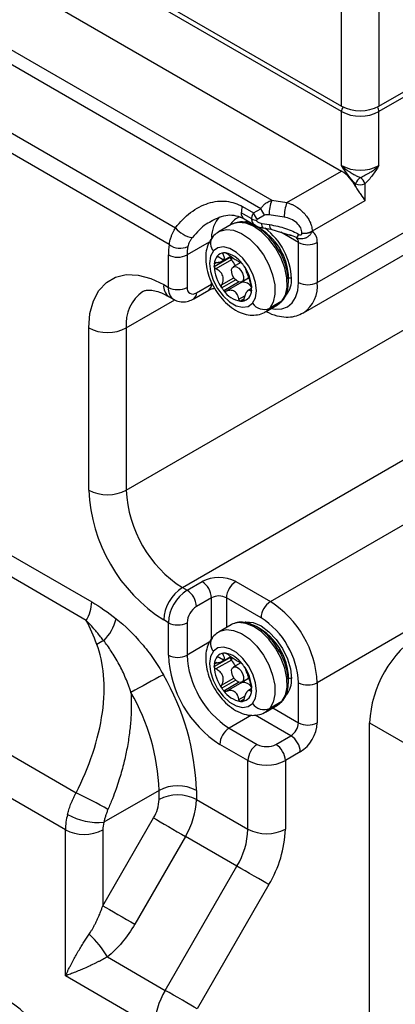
# Model space of a CAD drawing. Header units: millimetres. Extents: x 0 to 838, y 0 to 648.
# Tile 53 of 59: x 737 to 766, y 435 to 510. Entities that reach past the tile are written whole.
import ezdxf

# ---------------------------------------------------------------- set-up
doc = ezdxf.new("R2010")
doc.units = ezdxf.units.MM
doc.header["$LTSCALE"] = 3

msp = doc.modelspace()

# ---------------------------------------------------------------- linework, layer by layer
for p, q in [((697.341982, 540.307847), (761.6887, 503.161278)), ((761.6887, 502.753008), (697.341982, 539.899577)), ((697.341982, 535.408602), (761.6887, 498.262033)), ((693.525177, 532.368494), (756.422507, 496.058638)), ((755.598003, 495.419314), (693.124936, 531.484247)), ((696.299282, 524.500159), (749.15767, 493.985661)), ((748.672047, 492.713061), (696.2165, 522.995004)), ((791.033631, 518.06066), (764.517127, 502.753008)), ((764.517127, 503.161278), (789.972971, 517.856624)), ((761.6887, 503.161278), (761.6887, 512.085197)), ((764.517127, 512.085197), (764.517127, 503.161278)), ((759.850222, 489.852101), (788.144544, 506.186065)), ((758.814485, 487.562877), (785.257406, 502.82805)), ((761.6887, 498.670303), (761.6887, 502.753008)), ((764.517127, 498.670303), (764.517127, 502.753008)), ((757.565602, 495.88182), (761.6887, 498.262033)), ((762.74936, 497.096827), (762.74936, 497.302266)), ((763.456467, 497.302266), (763.456467, 496.016645)), ((756.422507, 496.058638), (757.565602, 495.88182)), ((763.456467, 496.016645), (759.469714, 493.715142)), ((754.912774, 494.653292), (754.114649, 495.11404)), ((754.209383, 495.576999), (755.040325, 495.097307)), ((755.040325, 495.097307), (755.598003, 495.419314)), ((754.321797, 494.656195), (755.191681, 494.154021)), ((755.880845, 494.929416), (755.323168, 494.607409)), ((755.657774, 494.310689), (756.259208, 494.217657)), ((757.358547, 494.782493), (756.215452, 494.959312)), ((753.362749, 494.230345), (752.44351, 493.69968)), ((755.742537, 493.966185), (755.73207, 493.969471)), ((755.742537, 493.966185), (756.34397, 493.873153)), ((756.34436, 493.873095), (757.875965, 493.4074)), ((758.436008, 492.873302), (757.104486, 493.641973)), ((758.696973, 493.58223), (758.696973, 493.595612)), ((759.469714, 493.715142), (759.469714, 493.70176)), ((751.700227, 492.903086), (750.021438, 491.933941)), ((751.937135, 493.269574), (751.947315, 493.282036)), ((758.27564, 493.236405), (757.773878, 493.451076)), ((758.436008, 489.852101), (758.436008, 492.873302)), ((759.850222, 492.873302), (759.850222, 489.852101)), ((752.765113, 492.080238), (752.732851, 492.061613)), ((748.607224, 489.484319), (748.607224, 491.933941)), ((750.021438, 491.933941), (750.021438, 489.484319)), ((752.072064, 491.068735), (753.274146, 491.762682)), ((752.270144, 491.367822), (752.081405, 491.258865)), ((752.164957, 491.352157), (752.110247, 491.320573)), ((753.364813, 491.558709), (752.204475, 490.88886)), ((752.775086, 491.544863), (752.302325, 491.836981)), ((752.669899, 491.459545), (753.317036, 491.833128)), ((754.071772, 491.348848), (753.514841, 491.027338)), ((751.859915, 489.729109), (751.859915, 489.900039)), ((752.632808, 489.664198), (753.562668, 490.200994)), ((753.6958, 490.04352), (752.643175, 489.435853)), ((752.785138, 489.246797), (753.913289, 489.898065)), ((754.146271, 489.863781), (752.985933, 489.193932)), ((754.164788, 489.901475), (754.669823, 490.193025)), ((754.224593, 489.951987), (754.665243, 490.206369)), ((757.686847, 489.964378), (757.693546, 490.158254)), ((702.07454, 489.261122), (742.814006, 465.742729)), ((745.425244, 474.173615), (771.588194, 489.277165)), ((748.253671, 489.688421), (748.607224, 489.484319)), ((750.521397, 488.618137), (751.652768, 489.271264)), ((750.728544, 489.075982), (751.859915, 489.729109)), ((754.900089, 489.405975), (754.62982, 489.249952)), ((745.425244, 486.421727), (749.1026, 488.54462)), ((748.667966, 488.772731), (749.021519, 488.568629)), ((753.933103, 488.586804), (754.385549, 488.847995)), ((754.309036, 488.587967), (754.048031, 488.437293)), ((754.199335, 488.438366), (754.25265, 488.469145)), ((757.184494, 488.439991), (756.265256, 487.909326)), ((756.862464, 488.168003), (757.184494, 488.439991)), ((742.399793, 464.348846), (701.660327, 487.867239)), ((755.943225, 487.637338), (756.862464, 488.168003)), ((756.265256, 487.909326), (755.96063, 487.647587)), ((742.596816, 474.173615), (742.596816, 486.421727)), ((745.425244, 486.421727), (745.425244, 474.173615)), ((749.667884, 466.825145), (775.830835, 481.928696)), ((690.768361, 480.695225), (741.634904, 451.330596)), ((756.314688, 465.763815), (780.104138, 479.497172)), ((740.82905, 448.529798), (689.917361, 477.92049)), ((788.144544, 475.974055), (759.850222, 459.640091)), ((749.667884, 466.825145), (750.021438, 466.621043)), ((750.021438, 466.621043), (751.152809, 467.27417)), ((753.698393, 467.27417), (756.314688, 465.763815)), ((751.859915, 466.049425), (750.728544, 465.396299)), ((751.859915, 462.939812), (751.859915, 466.049425)), ((755.607581, 464.53907), (752.991286, 466.049425)), ((752.991286, 466.049425), (752.991286, 463.803894)), ((748.607224, 464.171554), (748.253671, 464.375656)), ((748.607224, 461.721931), (748.607224, 464.171554)), ((750.021438, 464.171554), (750.021438, 461.721931)), ((753.362749, 464.018335), (752.44351, 463.48767)), ((751.937135, 463.057564), (751.947315, 463.070026)), ((751.700227, 462.691076), (750.021438, 461.721931)), ((752.775086, 461.332853), (752.302325, 461.624971)), ((752.669899, 461.247534), (753.317036, 461.621118)), ((752.765113, 461.868228), (752.732851, 461.849603)), ((752.072064, 460.856725), (753.274146, 461.550672)), ((752.270144, 461.155812), (752.081405, 461.046855)), ((752.164957, 461.140147), (752.110247, 461.108563)), ((753.364813, 461.346699), (752.204475, 460.67685)), ((754.071772, 461.136838), (753.514841, 460.815328)), ((752.632808, 459.452188), (753.562668, 459.988984)), ((753.6958, 459.83151), (752.643175, 459.223843)), ((752.785138, 459.034787), (753.913289, 459.686055)), ((754.146271, 459.651771), (752.985933, 458.981922)), ((754.164788, 459.689465), (754.669823, 459.981015)), ((754.224593, 459.739977), (754.665243, 459.994359)), ((757.686847, 459.752368), (757.693546, 459.946244)), ((758.436008, 456.61889), (758.436008, 459.640091)), ((759.850222, 459.640091), (759.850222, 456.61889)), ((753.933103, 458.374793), (754.385549, 458.635985)), ((754.900089, 459.193965), (754.62982, 459.037942)), ((754.8283, 458.994998), (754.886665, 459.028692)), ((754.309036, 458.375957), (754.048031, 458.225282)), ((754.199335, 458.226356), (754.25265, 458.257134)), ((755.943225, 457.425328), (756.862464, 457.955993)), ((757.184494, 458.227981), (756.265256, 457.697316)), ((756.862464, 457.955993), (757.184494, 458.227981)), ((754.896591, 457.188027), (753.203418, 456.210579)), ((757.870323, 455.639094), (755.166739, 457.199839)), ((756.265256, 457.697316), (755.96063, 457.435577)), ((756.491145, 457.741635), (758.436008, 456.61889)), ((763.81002, 349.651672), (763.81002, 456.618518)), ((763.81002, 456.618518), (766.992, 454.7816)), ((753.203418, 456.210579), (755.324739, 454.985967)), ((756.738952, 454.985967), (757.870323, 455.639094)), ((754.617632, 453.761222), (752.496311, 454.985834)), ((758.57743, 454.414349), (757.446059, 453.761222)), ((754.617632, 448.581785), (754.617632, 453.761222)), ((757.446059, 453.761222), (757.446059, 448.581785)), ((747.900117, 451.51537), (743.735924, 449.111433)), ((747.900117, 450.826907), (747.900117, 451.51537)), ((750.728544, 451.51537), (750.728544, 450.826907)), ((750.728544, 450.826907), (754.617632, 448.581785)), ((743.657477, 442.801993), (747.485904, 449.433024)), ((740.82905, 437.506497), (740.82905, 448.529798)), ((743.657477, 448.529798), (743.657477, 442.801993)), ((749.900117, 448.03914), (746.07169, 441.40811)), ((753.789205, 445.794018), (749.900117, 448.03914)), ((748.374991, 436.416325), (753.789205, 445.794018)), ((756.203418, 444.400134), (750.789205, 435.022442)), ((743.999544, 438.942217), (748.374991, 436.416325)), ((747.546564, 433.628558), (740.82905, 437.506497))]:
    msp.add_line(p, q)
at = {"flags": 128}
for points in [[(753.480454, 494.289714), (753.424866, 494.263745), (753.362749, 494.230345)], [(757.184494, 488.439991), (757.448231, 488.905732), (757.57623, 489.50476), (757.561051, 490.202261), (757.403578, 490.957699), (757.112963, 491.727171), (756.706093, 492.465957), (756.206616, 493.131123), (755.643559, 493.68401), (755.049646, 494.092488), (754.459391, 494.332818), (753.907098, 494.391031), (753.480454, 494.289714)], [(754.398776, 494.439721), (754.458533, 494.44647), (754.682022, 494.448241)], [(752.426105, 493.68943), (752.505627, 493.733079), (752.98786, 493.860365), (753.540152, 493.802152), (754.130407, 493.561823), (754.724321, 493.153345), (755.287377, 492.600457), (755.786854, 491.935292), (756.193724, 491.196505), (756.48434, 490.427034), (756.641813, 489.671596), (756.656991, 488.974095), (756.528992, 488.375067), (756.265256, 487.909326)], [(752.006341, 492.23115), (751.793889, 491.8271), (751.718544, 491.296118), (751.786408, 490.681221), (751.991984, 490.032224), (752.318618, 489.401704), (752.739847, 488.840743), (753.221546, 488.394786), (753.724691, 488.099963), (754.208519, 487.980158), (754.633835, 488.045076), (754.966181, 488.28946)], [(754.966181, 488.28946), (755.178632, 488.693509), (755.253978, 489.224491), (755.186114, 489.839388), (754.980538, 490.488386), (754.653904, 491.118906), (754.232675, 491.679867), (753.750976, 492.125823), (753.247831, 492.420646), (752.764002, 492.540452), (752.338687, 492.475533), (752.006341, 492.23115)], [(756.927673, 492.367945), (756.980805, 492.277953), (757.106933, 492.046538)], [(754.224593, 489.951987), (754.099103, 489.876491), (753.934137, 489.8905), (753.754812, 489.991881), (753.588428, 490.1652), (753.460315, 490.38407), (753.389977, 490.615171), (753.388123, 490.823319), (753.455035, 490.976826)], [(753.455035, 490.976826), (753.580526, 491.052322), (753.745491, 491.038313), (753.924816, 490.936932), (754.0912, 490.763613), (754.219313, 490.544743), (754.289651, 490.313642), (754.291505, 490.105494), (754.224593, 489.951987)], [(742.596816, 486.421727), (742.682757, 487.506441), (742.937967, 488.458972), (743.354691, 489.250378), (743.920269, 489.856612), (744.617515, 490.259255), (745.425244, 490.446071), (746.318913, 490.411385), (747.271368, 490.156251), (748.253671, 489.688421)], [(756.389115, 487.894744), (756.689973, 487.842524), (757.178971, 487.862057), (757.607581, 488.020815), (757.959332, 488.312697), (758.220707, 488.726485), (758.381661, 489.246278), (758.436008, 489.852101)], [(753.480454, 464.077704), (753.424866, 464.051735), (753.362749, 464.018335)], [(757.184494, 458.227981), (757.448231, 458.693722), (757.57623, 459.29275), (757.561051, 459.990251), (757.403578, 460.745689), (757.112963, 461.515161), (756.706093, 462.253947), (756.206616, 462.919113), (755.643559, 463.472), (755.049646, 463.880478), (754.459391, 464.120808), (753.907098, 464.179021), (753.480454, 464.077704)], [(754.398776, 464.227711), (754.458533, 464.23446), (755.01279, 464.179606), (755.607581, 463.926664), (756.202373, 463.492874), (756.75663, 462.907797), (757.232581, 462.211304), (757.597792, 461.450862), (757.827373, 460.678292), (757.905678, 459.946244)], [(752.426105, 463.47742), (752.505627, 463.521069), (752.98786, 463.648355), (753.540152, 463.590142), (754.130407, 463.349813), (754.724321, 462.941335), (755.287377, 462.388447), (755.786854, 461.723282), (756.193724, 460.984495), (756.48434, 460.215024), (756.641813, 459.459586), (756.656991, 458.762085), (756.528992, 458.163057), (756.265256, 457.697316)], [(754.966181, 458.07745), (755.178632, 458.481499), (755.253978, 459.012481), (755.186114, 459.627378), (754.980538, 460.276376), (754.653904, 460.906895), (754.232675, 461.467856), (753.750976, 461.913813), (753.247831, 462.208636), (752.764002, 462.328442), (752.338687, 462.263523), (752.006341, 462.01914)], [(752.006341, 462.01914), (751.793889, 461.61509), (751.718544, 461.084108), (751.786408, 460.469211), (751.991984, 459.820213), (752.318618, 459.189694), (752.739847, 458.628733), (753.221546, 458.182776), (753.724691, 457.887953), (754.208519, 457.768148), (754.633835, 457.833066), (754.966181, 458.07745)], [(756.927673, 462.155935), (756.980805, 462.065943), (757.106933, 461.834528)], [(753.455035, 460.764816), (753.580526, 460.840312), (753.745491, 460.826303), (753.924816, 460.724922), (754.0912, 460.551603), (754.219313, 460.332733), (754.289651, 460.101632), (754.291505, 459.893484), (754.224593, 459.739977)], [(754.224593, 459.739977), (754.099103, 459.664481), (753.934137, 459.67849), (753.754812, 459.779871), (753.588428, 459.95319), (753.460315, 460.17206), (753.389977, 460.403161), (753.388123, 460.611309), (753.455035, 460.764816)], [(747.485904, 449.433024), (747.708168, 449.304677), (747.976238, 449.149888), (748.279812, 448.974606), (748.607224, 448.785567), (748.945892, 448.590034), (749.282801, 448.395524), (749.605003, 448.20951), (749.900117, 448.03914)], [(756.203418, 444.400134), (755.981154, 444.528481), (755.713084, 444.68327), (755.40951, 444.858552), (755.082098, 445.047592), (754.74343, 445.243124), (754.406521, 445.437634), (754.084319, 445.623649), (753.789205, 445.794018)], [(743.657477, 442.801993), (743.879741, 442.673647), (744.147811, 442.518858), (744.451385, 442.343576), (744.778797, 442.154536), (745.117465, 441.959004), (745.454374, 441.764494), (745.776576, 441.578479), (746.07169, 441.40811)], [(750.789205, 435.022442), (750.566941, 435.150788), (750.298871, 435.305577), (749.995296, 435.480859), (749.667884, 435.669899), (749.329216, 435.865431), (748.992308, 436.059941), (748.670105, 436.245956), (748.374991, 436.416325)]]:
    msp.add_lwpolyline(points, dxfattribs=at)
for centre, radius, start, end in [((763.102913, 505.8907), 3.074044, 242.60967224, 297.39032776), ((762.418746, 502.725815), 0.730553, 148.76328065, 177.86689037), ((763.102913, 505.48243), 3.074044, 242.60967224, 297.39032776), ((763.78708, 502.725815), 0.730553, 2.13310963, 31.23671935), ((763.102913, 501.399726), 3.074044, 242.60967224, 297.39032776), ((760.124952, 495.773239), 2.939286, 26.76353817, 57.85822121), ((763.739449, 496.930239), 1.057677, 127.00067672, 159.40624415), ((763.102913, 497.984622), 0.768511, 242.60967224, 297.39032776), ((762.466377, 496.930239), 1.057677, 20.59375585, 52.99932328), ((759.267275, 494.953671), 3.051828, 158.77279644, 179.8941026), ((760.41037, 494.776853), 3.051828, 158.77279644, 179.8941026), ((754.588773, 495.053106), 0.478023, 172.67660315, 236.62040718), ((755.416282, 495.088862), 1.301876, 157.9788378, 178.89184689), ((756.411675, 495.562458), 1.448091, 198.73651524, 221.26348491), ((756.969353, 495.884464), 1.448091, 198.73651524, 221.26348491), ((754.211063, 493.237096), 2.343644, 137.74297694, 179.84884067), ((754.409707, 493.557443), 1.304615, 105.68513432, 152.01174229), ((755.415949, 495.565212), 1.041529, 241.11116122, 262.02266605), ((756.107163, 494.22984), 0.456604, 169.80119373, 214.76629847), ((750.636579, 495.084279), 1.842317, 216.60707812, 263.52251248), ((753.123977, 490.039823), 4.571104, 1.48461437, 61.73422257), ((752.908866, 489.939914), 5.00158, 2.50199837, 53.10923386), ((756.647657, 494.131936), 0.397795, 167.55570162, 220.62599523), ((758.905386, 494.805835), 1.228037, 260.22890302, 297.35717484), ((758.905386, 494.792453), 1.228037, 260.22890302, 297.35717484), ((758.954279, 492.963411), 0.900462, 354.25682077, 55.08149539), ((752.620763, 492.793616), 0.832996, 145.1534295, 222.47225455), ((757.791861, 493.832665), 0.767833, 309.05437908, 332.65635124), ((758.031747, 492.911722), 0.406083, 354.57105134, 53.08715619), ((759.143115, 494.238013), 1.537022, 242.60967224, 297.39032776), ((753.099146, 491.95247), 4.49196, 170.25156184, 180.23634012), ((749.487504, 493.773254), 1.337527, 232.43397228, 296.03035246), ((753.696647, 491.949101), 3.67524, 170.25156184, 180.23634012), ((752.831237, 491.396177), 0.688517, 94.8364419, 140.19167309), ((752.854996, 491.21525), 0.870844, 85.42286252, 95.39044868), ((752.564769, 490.132261), 1.983941, 35.12737021, 79.55351992), ((749.314331, 493.298652), 1.537022, 242.60967224, 297.39032776), ((753.143526, 491.184257), 1.064738, 142.19057646, 175.98190293), ((753.586515, 491.779394), 0.312816, 183.06238831, 224.86821505), ((752.310379, 490.526365), 1.475656, 43.05860008, 44.39351174), ((755.205808, 491.708089), 1.825564, 177.70596443, 185.47642324), ((752.152034, 490.389498), 1.684818, 25.6079184, 42.78292427), ((753.803811, 491.078952), 1.731777, 174.0368378, 180.3380202), ((755.077471, 491.203579), 3.00843, 182.5689604, 215.98623983), ((751.607881, 489.189019), 3.316655, 34.86056626, 38.9456626), ((751.895051, 489.317031), 3.00843, 2.5689604, 35.98623983), ((754.11829, 489.960717), 0.100894, 241.40470772, 286.10129511), ((754.263395, 489.535369), 0.348672, 106.13516908, 109.62808623), ((754.217378, 489.022404), 0.849428, 36.69294906, 93.43404822), ((756.096041, 490.031096), 1.814099, 322.81690161, 4.01940082), ((757.799612, 489.953547), 0.230553, 62.60967224, 117.39032776), ((759.143115, 491.216812), 1.537022, 242.60967224, 297.39032776), ((757.472552, 489.549101), 2.396899, 303.9912, 7.26236869), ((748.359999, 486.747299), 2.952759, 124.66850764, 186.33031948), ((749.233675, 489.580247), 0.985956, 173.70115248, 234.98666712), ((749.585438, 489.375787), 0.984217, 173.66900711, 235.33889116), ((749.314331, 490.84903), 1.537022, 242.60967224, 297.39032776), ((750.452512, 489.414392), 0.436709, 170.78596301, 309.20328524), ((750.227873, 489.026714), 0.50309, 305.70239963, 5.61999897), ((751.369913, 489.675022), 0.492978, 305.01333288, 6.29884752), ((755.364641, 491.33159), 3.316655, 214.86056626, 218.9456626), ((754.407753, 490.388349), 1.983941, 215.12737021, 259.55351992), ((754.072398, 489.247314), 0.818846, 278.91791455, 1.00976709), ((753.168711, 489.441657), 1.731777, 354.0368378, 0.3380202), ((754.117525, 489.305359), 0.870844, 265.42286252, 275.39044868), ((755.841489, 488.870946), 1.050853, 213.59694553, 293.78209476), ((744.01103, 489.151149), 3.074044, 242.60967224, 297.39032776), ((754.826638, 474.702533), 12.241254, 182.47639804, 237.52360211), ((744.01103, 476.903037), 3.074044, 242.60967224, 297.39032776), ((754.63654, 474.59278), 9.220829, 182.60547849, 237.39452166), ((752.425601, 464.81769), 2.766639, 62.60967224, 117.39032776), ((751.324103, 464.235934), 3.07361, 122.60547834, 177.39452151), ((750.324699, 465.979564), 1.536805, 2.60547849, 57.39452166), ((754.526502, 465.979564), 1.536805, 122.60547834, 177.39452151), ((751.677656, 464.031832), 3.07361, 122.60547834, 177.39452151), ((749.193328, 465.326438), 1.536805, 2.60547849, 57.39452166), ((752.425601, 464.957656), 1.229618, 62.60967224, 117.39032776), ((739.930076, 465.841246), 2.885613, 328.8562722, 358.04350136), ((751.556654, 464.101693), 1.536805, 122.60547834, 177.39452151), ((757.142797, 464.469209), 1.536805, 122.60547834, 177.39452151), ((752.174141, 459.290786), 7.684024, 2.60547849, 57.39452166), ((752.295144, 459.360647), 6.147219, 2.60547849, 57.39452166), ((741.203891, 465.316597), 3.559477, 315.09449145, 346.22763846), ((749.314331, 465.536265), 1.537022, 242.60967224, 297.39032776), ((753.123977, 459.827813), 4.571104, 1.48461437, 61.73422257), ((752.620763, 462.581606), 0.832996, 145.1534295, 222.47225455), ((772.253708, 456.234283), 8.452426, 122.60547834, 177.39452151), ((745.256735, 459.222425), 3.895215, 113.15644209, 121.8174467), ((757.050913, 462.106166), 8.452426, 182.60547849, 237.39452166), ((749.314331, 463.086642), 1.537022, 242.60967224, 297.39032776), ((756.92991, 462.036305), 6.915622, 182.60547849, 237.39452166), ((753.143526, 460.972247), 1.064738, 142.19057646, 175.98190293), ((752.831237, 461.184167), 0.688517, 94.8364419, 140.19167309), ((752.854996, 461.00324), 0.870844, 85.42286252, 95.39044868), ((752.564769, 459.920251), 1.983941, 35.12737021, 79.55351992), ((755.205808, 461.496079), 1.825564, 177.70596443, 185.47642324), ((753.803811, 460.866942), 1.731777, 174.0368378, 180.3380202), ((755.077471, 460.991569), 3.00843, 182.5689604, 215.98623983), ((753.586515, 461.567384), 0.312816, 183.06238831, 224.86821505), ((752.310379, 460.314355), 1.475656, 43.05860008, 44.39351174), ((752.152034, 460.177488), 1.684818, 25.6079184, 42.78292427), ((751.607881, 458.977009), 3.316655, 34.86056626, 38.9456626), ((751.895051, 459.105021), 3.00843, 2.5689604, 35.98623983), ((778.347139, 402.500459), 65.122359, 117.54969665, 120.00266997), ((732.161842, 450.911116), 18.576533, 1.86403651, 30.13974917), ((754.11829, 459.748707), 0.100894, 241.40470772, 286.10129511), ((754.263395, 459.323359), 0.348672, 106.13516908, 109.62808623), ((754.217378, 458.810394), 0.849428, 36.69294906, 93.43404822), ((756.096041, 459.819086), 1.814099, 322.81690161, 4.01940082), ((757.799612, 459.741537), 0.230553, 62.60967224, 117.39032776), ((759.143115, 461.004802), 1.537022, 242.60967224, 297.39032776), ((732.189831, 451.004078), 15.718604, 1.86403651, 30.13974917), ((755.364641, 461.11958), 3.316655, 214.86056626, 218.9456626), ((754.407753, 460.176339), 1.983941, 215.12737021, 259.55351992), ((754.072398, 459.035304), 0.818846, 278.91791455, 1.00976709), ((753.168711, 459.229647), 1.731777, 354.0368378, 0.3380202), ((754.117525, 459.093349), 0.870844, 265.42286252, 275.39044868), ((755.841489, 458.658936), 1.050853, 213.59694553, 293.78209476), ((757.207835, 456.674778), 1.229444, 302.60547834, 357.39452151), ((759.143115, 457.983601), 1.537022, 242.60967224, 297.39032776), ((757.086833, 456.744639), 2.766249, 302.60547834, 357.39452151), ((754.031528, 454.915974), 1.536805, 122.60547834, 177.39452151), ((757.042214, 454.344488), 1.536805, 2.60547849, 57.39452166), ((756.152848, 453.691361), 1.536805, 122.60547834, 177.39452151), ((756.031845, 456.350678), 1.537022, 242.60967224, 297.39032776), ((755.910843, 453.691361), 1.536805, 2.60547849, 57.39452166), ((756.031845, 456.490644), 3.074044, 242.60967224, 297.39032776), ((721.065271, 408.856333), 47.192931, 60.86214715, 64.15980638), ((749.314331, 448.785948), 3.074044, 62.60967224, 117.39032776), ((749.314331, 448.097485), 3.074044, 62.60967224, 117.39032776), ((745.016187, 450.925424), 2.885613, 328.8562722, 358.04350136), ((744.960684, 451.023941), 5.771225, 328.8562722, 358.04350136), ((745.544766, 448.485986), 4.71592, 165.16958833, 179.46770506), ((743.287349, 453.782354), 4.692412, 240.62967911, 275.48561443), ((746.015335, 448.507892), 2.35796, 165.16958833, 179.46770506), ((742.243263, 451.25922), 3.074044, 242.60967224, 297.39032776), ((748.849771, 448.778819), 5.771225, 328.8562722, 358.04350136), ((756.031845, 451.311207), 3.074044, 242.60967224, 297.39032776), ((748.794268, 448.877335), 8.656838, 328.8562722, 358.04350136), ((737.690801, 435.272011), 7.298675, 30.18934157, 47.50330385), ((753.314425, 433.431524), 5.771225, 148.8562722, 178.04350136), ((732.031808, 428.472493), 8.452426, 2.60547849, 57.39452166)]:
    msp.add_arc(centre, radius, start, end)
for points in [[(762.74936, 497.302266), (762.343999, 497.671702), (762.011137, 498.180153), (761.6887, 498.670303)], [(755.323168, 494.607409), (755.289834, 494.588162), (755.271404, 494.56194), (755.271404, 494.533762)], [(752.732851, 492.061613), (752.740287, 492.073158), (752.754007, 492.080383), (752.773187, 492.082243)], [(742.814006, 465.742729), (743.435494, 465.383952), (744.050826, 464.955564), (744.66103, 464.46921)], [(743.203121, 462.532315), (742.95971, 463.154686), (742.69753, 463.764881), (742.399793, 464.348846)], [(752.732851, 461.849603), (752.740287, 461.861148), (752.754007, 461.868373), (752.773187, 461.870233)]]:
    msp.add_open_spline(points, degree=3)
for points, knots in [([(761.6887, 498.670303), (761.731614, 498.63133), (761.81358, 498.556889), (761.938196, 498.455076), (762.054632, 498.366423), (762.161863, 498.290308), (762.258366, 498.22578), (762.407005, 498.130799), (762.608097, 498.01249), (762.861339, 497.880611), (763.025528, 497.808784), (763.102913, 497.77493)], [0, 0, 0, 0, 0.107248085, 0.204844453, 0.292911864, 0.371465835, 0.440443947, 0.499732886, 0.684304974, 0.851207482, 1, 1, 1, 1]), ([(763.102913, 497.77493), (763.160108, 497.799661), (763.279859, 497.851439), (763.464012, 497.942401), (763.659598, 498.048212), (763.891482, 498.187393), (764.191657, 498.386564), (764.396858, 498.565455), (764.517127, 498.670303)], [0, 0, 0, 0, 0.109889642, 0.230079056, 0.36028832, 0.500432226, 0.707201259, 1, 1, 1, 1]), ([(764.517127, 498.670303), (764.354932, 498.423745), (764.192594, 498.176815), (763.843223, 497.706801), (763.659142, 497.486979), (763.456467, 497.302266)], [0, 0, 0, 0, 0.5, 0.5, 1, 1, 1, 1]), ([(762.74936, 497.096827), (762.810207, 496.982029), (762.877324, 496.876516), (763.012503, 496.673709), (763.078249, 496.580529), (763.264937, 496.315145), (763.375347, 496.157164), (763.456467, 496.016645)], [0, 0, 0, 0, 0.25, 0.25, 0.5, 0.5, 1, 1, 1, 1]), ([(749.15767, 493.985661), (749.487266, 494.415732), (749.869819, 494.808641), (750.70803, 495.44615), (751.163165, 495.689573), (752.085487, 495.980113), (752.551672, 496.026915), (753.431125, 495.930487), (753.84376, 495.788069), (754.209383, 495.576999)], [0, 0, 0, 0, 0.25, 0.25, 0.5, 0.5, 0.75, 0.75, 1, 1, 1, 1]), ([(755.598003, 495.419314), (755.614239, 495.446456), (755.647417, 495.501918), (755.707899, 495.583233), (755.777612, 495.66405), (755.857351, 495.742794), (755.952233, 495.822855), (756.073447, 495.906897), (756.232719, 495.995341), (756.355171, 496.03618), (756.422507, 496.058638)], [0, 0, 0, 0, 0.090890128, 0.185723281, 0.284562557, 0.387463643, 0.494475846, 0.625602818, 0.794119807, 1, 1, 1, 1]), ([(757.565602, 495.88182), (757.609431, 495.868778), (757.693843, 495.843662), (757.81504, 495.798645), (757.92575, 495.752079), (758.025885, 495.7049), (758.115479, 495.658594), (758.194666, 495.61428), (758.37054, 495.50877), (758.622301, 495.324555), (758.926348, 495.025603), (759.168546, 494.701682), (759.32632, 494.396694), (759.414621, 494.13704), (759.461093, 493.921834), (759.46685, 493.783813), (759.469714, 493.715142)], [0, 0, 0, 0, 0.045248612, 0.087145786, 0.125691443, 0.160885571, 0.19272824, 0.221219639, 0.246360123, 0.385196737, 0.509106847, 0.641171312, 0.766133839, 0.84494505, 0.922853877, 1, 1, 1, 1]), ([(754.912774, 494.653292), (754.913449, 494.676769), (754.914807, 494.723931), (754.925799, 494.796913), (754.943387, 494.871277), (754.968392, 494.946618), (755.000051, 495.022465), (755.026848, 495.072263), (755.040325, 495.097307)], [0, 0, 0, 0, 0.162591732, 0.32662739, 0.492249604, 0.65959695, 0.828803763, 1, 1, 1, 1]), ([(751.968578, 494.519957), (751.794864, 494.436915), (751.216881, 494.160617), (750.753119, 493.626977), (750.428742, 493.253723)], [0, 0, 0, 0, 0.300551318, 1, 1, 1, 1]), ([(751.853932, 494.513261), (752.269303, 494.701896), (752.90008, 494.988354), (753.734541, 494.928849), (754.123419, 494.748307), (754.321691, 494.656256)], [0, 0, 0, 0, 0.485899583, 0.737881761, 1, 1, 1, 1]), ([(757.005113, 492.193629), (756.910332, 492.361025), (756.684498, 492.759877), (756.227707, 493.310998), (755.678891, 493.818026), (755.09161, 494.191394), (754.498634, 494.402601), (753.950185, 494.4529), (753.643152, 494.33801), (753.50682, 494.286995)], [0, 0, 0, 0, 0.109931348, 0.261932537, 0.414461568, 0.567970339, 0.722663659, 0.876854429, 1, 1, 1, 1]), ([(755.191674, 494.154037), (755.191658, 494.154043), (755.139599, 494.171402), (755.067983, 494.24667), (754.976646, 494.36183), (754.923029, 494.500691), (754.916155, 494.602975), (754.912774, 494.653292)], [0, 0, 0, 0, 0.0000842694, 0.2635723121, 0.51746892, 0.7626284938, 1, 1, 1, 1]), ([(755.271404, 494.533762), (755.271404, 494.514516), (755.279703, 494.492468), (755.317361, 494.446438), (755.346847, 494.42256), (755.460013, 494.357223), (755.566706, 494.324775), (755.657774, 494.310689)], [0, 0, 0, 0, 0.25, 0.25, 0.5, 0.5, 1, 1, 1, 1]), ([(756.215452, 494.959312), (756.151057, 494.969272), (756.082038, 494.972655), (755.962495, 494.961975), (755.913043, 494.948007), (755.880845, 494.929416)], [0, 0, 0, 0, 0.5, 0.5, 1, 1, 1, 1]), ([(758.696973, 493.595612), (758.696973, 493.711088), (758.668225, 493.840119), (758.537774, 494.101531), (758.435629, 494.233231), (758.174285, 494.464984), (758.015971, 494.564253), (757.686458, 494.710725), (757.516282, 494.758094), (757.358547, 494.782493)], [0, 0, 0, 0, 0.25, 0.25, 0.5, 0.5, 0.75, 0.75, 1, 1, 1, 1]), ([(748.672047, 492.713061), (748.677196, 492.752585), (748.687579, 492.832286), (748.712288, 492.955333), (748.744072, 493.081864), (748.783819, 493.211808), (748.838722, 493.365013), (748.915929, 493.546546), (749.022643, 493.761226), (749.111497, 493.908914), (749.15767, 493.985661)], [0, 0, 0, 0, 0.09711667, 0.195836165, 0.296173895, 0.398144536, 0.501762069, 0.65426659, 0.820337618, 1, 1, 1, 1]), ([(752.424115, 493.671327), (752.291592, 493.587602), (752.11607, 493.476711), (751.980919, 493.320816), (751.947809, 493.282625)], [0, 0, 0, 0, 0.755018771, 1, 1, 1, 1]), ([(755.191668, 494.154029), (755.237165, 494.130192), (755.325223, 494.084057), (755.469346, 494.031493), (755.610354, 493.988972), (755.691143, 493.976015), (755.732133, 493.969441)], [0, 0, 0, 0, 0.263855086, 0.510674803, 0.751728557, 1, 1, 1, 1]), ([(756.259208, 494.217657), (756.659855, 494.155683), (757.076914, 494.056897), (757.845386, 493.800932), (758.194418, 493.644545), (758.473902, 493.479979)], [0, 0, 0, 0, 0.5, 0.5, 1, 1, 1, 1]), ([(759.469714, 493.70176), (759.455669, 493.671487), (759.428084, 493.612032), (759.377079, 493.530733), (759.321617, 493.457665), (759.262227, 493.393181), (759.200287, 493.337018), (759.13681, 493.288906), (759.07275, 493.248451), (759.008912, 493.215187), (758.91243, 493.174425), (758.777495, 493.138883), (758.604849, 493.131218), (758.432544, 493.159274), (758.328383, 493.210478), (758.27564, 493.236405)], [0, 0, 0, 0, 0.06445247, 0.126582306, 0.186443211, 0.244081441, 0.29953612, 0.352839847, 0.404019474, 0.453096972, 0.500090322, 0.620303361, 0.743644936, 0.870191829, 1, 1, 1, 1]), ([(758.473902, 493.479979), (758.499861, 493.464694), (758.528053, 493.452307), (758.585927, 493.44185), (758.615579, 493.445232), (758.659971, 493.470033), (758.674991, 493.49005), (758.693196, 493.533539), (758.696973, 493.55762), (758.696973, 493.58223)], [0, 0, 0, 0, 0.25, 0.25, 0.5, 0.5, 0.75, 0.75, 1, 1, 1, 1]), ([(750.428742, 493.253723), (750.406005, 493.225324), (750.36093, 493.169025), (750.300152, 493.083729), (750.245388, 492.998835), (750.180214, 492.88395), (750.113387, 492.739162), (750.087361, 492.62696), (750.074474, 492.571403)], [0, 0, 0, 0, 0.127279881, 0.25232223, 0.375678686, 0.497923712, 0.751395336, 1, 1, 1, 1]), ([(751.947809, 493.282625), (751.863329, 493.167625), (751.664951, 492.897583), (751.482262, 492.381642), (751.403362, 491.752674), (751.459815, 491.054661), (751.653095, 490.319071), (751.974316, 489.591121), (752.404586, 488.912981), (752.926502, 488.317037), (753.526082, 487.832634), (754.15301, 487.514318), (754.775863, 487.368129), (755.346166, 487.400221), (755.7575, 487.506381), (755.932258, 487.64211), (755.96262, 487.665691)], [0, 0, 0, 0, 0.0523398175, 0.122904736, 0.1970704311, 0.2763962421, 0.3583600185, 0.4402931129, 0.5222305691, 0.6048846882, 0.6890857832, 0.7757699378, 0.8494803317, 0.9187362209, 0.9858813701, 1, 1, 1, 1]), ([(752.746546, 491.979331), (752.741979, 491.987437), (752.732861, 492.00362), (752.726546, 492.025956), (752.725473, 492.046116), (752.730406, 492.056478), (752.732851, 492.061613)], [0, 0, 0, 0, 0.2511109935, 0.5013117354, 0.7528719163, 1, 1, 1, 1]), ([(752.924491, 492.083317), (752.93388, 492.082059), (752.95258, 492.079554), (752.985977, 492.068109), (753.026614, 492.049113), (753.074657, 492.020536), (753.106724, 491.994926), (753.122906, 491.982002)], [0, 0, 0, 0, 0.165832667, 0.330296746, 0.499975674, 0.747666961, 1, 1, 1, 1]), ([(757.236596, 488.483511), (757.296258, 488.563668), (757.459695, 488.783246), (757.625991, 489.239675), (757.697267, 489.857418), (757.637148, 490.552435), (757.440284, 491.280927), (757.221037, 491.843458), (757.043467, 492.131429), (757.005113, 492.193629)], [0, 0, 0, 0, 0.094952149, 0.260106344, 0.429800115, 0.603595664, 0.778024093, 0.952054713, 1, 1, 1, 1]), ([(752.081405, 491.258865), (752.083595, 491.270471), (752.087998, 491.293804), (752.102805, 491.311619), (752.110247, 491.320573)], [0, 0, 0, 0, 0.4974024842, 1, 1, 1, 1]), ([(752.110247, 491.320573), (752.117439, 491.326904), (752.132007, 491.339728), (752.160643, 491.352315), (752.192558, 491.360521), (752.216005, 491.361372), (752.227709, 491.361797)], [0, 0, 0, 0, 0.24571789, 0.497720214, 0.749289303, 1, 1, 1, 1]), ([(752.227709, 491.361797), (752.258492, 491.362254), (752.318585, 491.363146), (752.403161, 491.372495), (752.480802, 491.387041), (752.553565, 491.407276), (752.62106, 491.433146), (752.681994, 491.465464), (752.735115, 491.502142), (752.76183, 491.530695), (752.775086, 491.544863)], [0, 0, 0, 0, 0.133184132, 0.259995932, 0.381855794, 0.500360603, 0.626297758, 0.750308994, 0.876101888, 1, 1, 1, 1]), ([(752.775086, 491.544863), (752.782773, 491.55472), (752.798163, 491.574452), (752.815119, 491.606417), (752.829524, 491.645242), (752.83836, 491.691802), (752.837222, 491.763049), (752.814246, 491.858236), (752.769697, 491.93792), (752.746546, 491.979331)], [0, 0, 0, 0, 0.082527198, 0.165206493, 0.249511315, 0.373895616, 0.500263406, 0.740294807, 1, 1, 1, 1]), ([(753.122906, 491.982002), (753.14838, 491.960851), (753.198112, 491.919557), (753.274527, 491.860174), (753.349514, 491.804279), (753.450726, 491.731657), (753.578561, 491.644498), (753.723871, 491.549396), (753.848779, 491.471215), (753.946645, 491.414834), (754.022376, 491.379376), (754.053763, 491.376413), (754.070076, 491.374873)], [0, 0, 0, 0, 0.066514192, 0.129854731, 0.190727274, 0.249924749, 0.374585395, 0.499060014, 0.623875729, 0.749418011, 0.869765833, 1, 1, 1, 1]), ([(754.070076, 491.374873), (754.073495, 491.374526), (754.080237, 491.373841), (754.095836, 491.365124), (754.118146, 491.348106), (754.148985, 491.319322), (754.174659, 491.288894), (754.187384, 491.273812)], [0, 0, 0, 0, 0.169581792, 0.334319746, 0.49990866, 0.752124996, 1, 1, 1, 1]), ([(752.204475, 490.88886), (752.192178, 490.895668), (752.167935, 490.909089), (752.135936, 490.9356), (752.104726, 490.970833), (752.077759, 491.016613), (752.073951, 491.051462), (752.072064, 491.068735)], [0, 0, 0, 0, 0.169581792, 0.334319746, 0.49990866, 0.752124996, 1, 1, 1, 1]), ([(752.632808, 489.664198), (752.647668, 489.691358), (752.676679, 489.744383), (752.710106, 489.827756), (752.734981, 489.911057), (752.757291, 490.025754), (752.762257, 490.175617), (752.724866, 490.356435), (752.640862, 490.524806), (752.52134, 490.669811), (752.37439, 490.794422), (752.262584, 490.856563), (752.204475, 490.88886)], [0, 0, 0, 0, 0.0665141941, 0.1298547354, 0.190727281, 0.2499247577, 0.374585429, 0.4990600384, 0.6238757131, 0.7494180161, 0.8697658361, 1, 1, 1, 1]), ([(754.329347, 491.084757), (754.337073, 491.073375), (754.352462, 491.050706), (754.373518, 491.015612), (754.394432, 490.976997), (754.413463, 490.93633), (754.419935, 490.915247), (754.423201, 490.904608)], [0, 0, 0, 0, 0.165832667, 0.330296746, 0.499975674, 0.747666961, 1, 1, 1, 1]), ([(754.423201, 490.904608), (754.427584, 490.888556), (754.43614, 490.857218), (754.453589, 490.803215), (754.473445, 490.745737), (754.503777, 490.661429), (754.54857, 490.540292), (754.60866, 490.372578), (754.670597, 490.191467), (754.730521, 490.012057), (754.790492, 489.837235), (754.830659, 489.733736), (754.851534, 489.679945)], [0, 0, 0, 0, 0.0665141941, 0.1298547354, 0.190727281, 0.2499247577, 0.374585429, 0.4990600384, 0.6238757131, 0.7494180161, 0.8697658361, 1, 1, 1, 1]), ([(746.677271, 489.162966), (746.709112, 489.183361), (746.793423, 489.237363), (746.995528, 489.278539), (747.343304, 489.27695), (747.806684, 489.175184), (748.266038, 488.994699), (748.570888, 488.826343), (748.667966, 488.772731)], [0, 0, 0, 0, 0.126837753, 0.335844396, 0.528110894, 0.71249298, 0.908444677, 1, 1, 1, 1]), ([(751.652768, 489.271264), (751.686027, 489.288476), (751.766982, 489.330372), (751.929524, 489.388496), (752.06555, 489.40611), (752.111414, 489.412049)], [0, 0, 0, 0, 0.316101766, 0.769410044, 1, 1, 1, 1]), ([(752.643175, 489.435853), (752.635939, 489.447517), (752.621527, 489.47075), (752.608768, 489.510634), (752.6029, 489.557935), (752.607689, 489.612353), (752.624383, 489.646809), (752.632808, 489.664198)], [0, 0, 0, 0, 0.165832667, 0.330296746, 0.499975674, 0.747666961, 1, 1, 1, 1]), ([(752.985933, 489.193932), (752.974595, 489.189708), (752.952243, 489.181381), (752.916369, 489.178394), (752.874482, 489.18411), (752.826919, 489.20324), (752.798984, 489.232362), (752.785138, 489.246797)], [0, 0, 0, 0, 0.169581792, 0.334319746, 0.49990866, 0.752124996, 1, 1, 1, 1]), ([(753.933103, 488.586804), (753.926872, 488.619064), (753.914708, 488.682044), (753.889168, 488.770797), (753.858912, 488.852515), (753.810341, 488.955526), (753.732266, 489.07141), (753.609655, 489.179617), (753.46268, 489.245059), (753.305215, 489.267034), (753.142507, 489.252281), (753.039479, 489.213887), (752.985933, 489.193932)], [0, 0, 0, 0, 0.066514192, 0.129854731, 0.190727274, 0.249924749, 0.374585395, 0.499060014, 0.623875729, 0.749418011, 0.869765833, 1, 1, 1, 1]), ([(754.55099, 489.179849), (754.542851, 489.169731), (754.526558, 489.149477), (754.502184, 489.11323), (754.474206, 489.06657), (754.442841, 489.007005), (754.399874, 488.910296), (754.350421, 488.773297), (754.323469, 488.652336), (754.309463, 488.589475)], [0, 0, 0, 0, 0.0825271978, 0.1652064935, 0.2495113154, 0.373895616, 0.5002634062, 0.7402948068, 1, 1, 1, 1]), ([(754.8283, 489.207008), (754.816804, 489.217686), (754.794362, 489.238529), (754.760757, 489.258604), (754.727922, 489.269925), (754.694523, 489.272415), (754.660164, 489.265674), (754.624338, 489.24785), (754.587866, 489.220783), (754.563219, 489.193424), (754.55099, 489.179849)], [0, 0, 0, 0, 0.133184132, 0.259995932, 0.381855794, 0.500360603, 0.626297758, 0.750308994, 0.876101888, 1, 1, 1, 1]), ([(754.891117, 489.261745), (754.8897, 489.251762), (754.886877, 489.23188), (754.878684, 489.210626), (754.866484, 489.195351), (754.849382, 489.190136), (754.835371, 489.20135), (754.8283, 489.207008)], [0, 0, 0, 0, 0.165832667, 0.330296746, 0.499975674, 0.747666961, 1, 1, 1, 1]), ([(754.851534, 489.679945), (754.855913, 489.668566), (754.864545, 489.646133), (754.876269, 489.607918), (754.887902, 489.561383), (754.898145, 489.505948), (754.899691, 489.469794), (754.900458, 489.451874)], [0, 0, 0, 0, 0.169581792, 0.334319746, 0.49990866, 0.752124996, 1, 1, 1, 1]), ([(749.036766, 488.583416), (749.097282, 488.543724), (749.289839, 488.417428), (749.678608, 488.369266), (750.126203, 488.422355), (750.390923, 488.553499), (750.521397, 488.618137)], [0, 0, 0, 0, 0.137565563, 0.437722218, 0.722867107, 1, 1, 1, 1]), ([(754.048031, 488.437293), (754.039133, 488.438833), (754.02141, 488.441902), (753.996309, 488.458138), (753.970718, 488.485819), (753.946495, 488.528147), (753.937595, 488.567131), (753.933103, 488.586804)], [0, 0, 0, 0, 0.165832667, 0.330296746, 0.499975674, 0.747666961, 1, 1, 1, 1]), ([(754.309463, 488.589475), (754.306463, 488.576157), (754.300548, 488.549903), (754.286535, 488.514553), (754.26607, 488.479384), (754.237112, 488.447907), (754.211854, 488.441528), (754.199335, 488.438366)], [0, 0, 0, 0, 0.169581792, 0.334319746, 0.49990866, 0.752124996, 1, 1, 1, 1]), ([(755.996165, 487.667899), (756.070303, 487.628612), (756.39482, 487.456648), (756.955003, 487.282652), (757.653319, 487.21835), (758.280319, 487.300094), (758.635915, 487.484867), (758.804409, 487.572419)], [0, 0, 0, 0, 0.079626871, 0.348540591, 0.57993194, 0.800957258, 1, 1, 1, 1]), ([(743.724969, 462.803821), (743.646782, 462.904299), (743.497387, 463.096285), (743.28027, 463.363034), (743.019096, 463.673846), (742.728798, 464.002789), (742.500918, 464.24248), (742.399793, 464.348846)], [0, 0, 0, 0, 0.1830471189, 0.3497545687, 0.4999990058, 0.7781171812, 1, 1, 1, 1]), ([(744.66103, 464.46921), (745.33681, 463.930591), (745.981527, 463.313627), (746.891837, 462.245009), (747.186366, 461.86338), (747.734229, 461.074869), (747.9903, 460.66516), (748.226888, 460.238594)], [0, 0, 0, 0, 0.5, 0.5, 0.75, 0.75, 1, 1, 1, 1]), ([(757.005113, 461.981619), (756.910332, 462.149015), (756.684498, 462.547867), (756.227707, 463.098988), (755.678891, 463.606016), (755.09161, 463.979384), (754.498634, 464.190591), (753.950185, 464.24089), (753.643152, 464.126), (753.50682, 464.074985)], [0, 0, 0, 0, 0.109931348, 0.261932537, 0.414461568, 0.567970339, 0.722663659, 0.876854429, 1, 1, 1, 1]), ([(751.947809, 463.070615), (751.863329, 462.955615), (751.664951, 462.685573), (751.482262, 462.169632), (751.403362, 461.540664), (751.459815, 460.842651), (751.653095, 460.107061), (751.974316, 459.379111), (752.404586, 458.700971), (752.926502, 458.105027), (753.526082, 457.620624), (754.15301, 457.302308), (754.775863, 457.156119), (755.346166, 457.188211), (755.7575, 457.294371), (755.932258, 457.4301), (755.96262, 457.453681)], [0, 0, 0, 0, 0.052339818, 0.122904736, 0.197070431, 0.276396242, 0.358360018, 0.440293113, 0.522230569, 0.604884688, 0.689085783, 0.775769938, 0.849480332, 0.918736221, 0.98588137, 1, 1, 1, 1]), ([(752.424115, 463.459317), (752.291592, 463.375592), (752.11607, 463.264701), (751.980919, 463.108806), (751.947809, 463.070615)], [0, 0, 0, 0, 0.7550187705, 1, 1, 1, 1]), ([(741.634904, 451.330596), (742.121623, 452.277296), (742.551778, 453.286507), (743.232246, 455.338564), (743.48175, 456.380301), (743.762146, 458.383159), (743.792859, 459.343), (743.643471, 461.084431), (743.463941, 461.865429), (743.203121, 462.532315)], [0, 0, 0, 0, 0.25, 0.25, 0.5, 0.5, 0.75, 0.75, 1, 1, 1, 1]), ([(745.783206, 458.896536), (745.779477, 458.90822), (745.772018, 458.93159), (745.756842, 458.978211), (745.730037, 459.059571), (745.675143, 459.221327), (745.560403, 459.541404), (745.382491, 459.989281), (745.148066, 460.510855), (744.884581, 461.034156), (744.598674, 461.541088), (744.299806, 462.015406), (744.011578, 462.433011), (743.817837, 462.683669), (743.724969, 462.803821)], [0, 0, 0, 0, 0.007860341, 0.015721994, 0.031434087, 0.062818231, 0.125463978, 0.250551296, 0.375537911, 0.501282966, 0.64150583, 0.770924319, 0.890193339, 1, 1, 1, 1]), ([(752.746546, 461.76732), (752.741979, 461.775427), (752.732861, 461.79161), (752.726546, 461.813946), (752.725473, 461.834106), (752.730406, 461.844468), (752.732851, 461.849603)], [0, 0, 0, 0, 0.251110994, 0.501311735, 0.752871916, 1, 1, 1, 1]), ([(752.775086, 461.332853), (752.782773, 461.34271), (752.798163, 461.362442), (752.815119, 461.394407), (752.829524, 461.433232), (752.83836, 461.479792), (752.837222, 461.551039), (752.814246, 461.646226), (752.769697, 461.72591), (752.746546, 461.76732)], [0, 0, 0, 0, 0.082527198, 0.165206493, 0.249511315, 0.373895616, 0.500263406, 0.740294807, 1, 1, 1, 1]), ([(752.924491, 461.871307), (752.93388, 461.870049), (752.95258, 461.867544), (752.985977, 461.856099), (753.026614, 461.837103), (753.074657, 461.808526), (753.106724, 461.782916), (753.122906, 461.769992)], [0, 0, 0, 0, 0.165832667, 0.330296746, 0.499975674, 0.747666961, 1, 1, 1, 1]), ([(753.122906, 461.769992), (753.14838, 461.748841), (753.198112, 461.707547), (753.274527, 461.648164), (753.349514, 461.592269), (753.450726, 461.519647), (753.578561, 461.432488), (753.723871, 461.337386), (753.848779, 461.259205), (753.946645, 461.202824), (754.022376, 461.167366), (754.053763, 461.164403), (754.070076, 461.162863)], [0, 0, 0, 0, 0.066514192, 0.129854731, 0.190727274, 0.249924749, 0.374585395, 0.499060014, 0.623875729, 0.749418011, 0.869765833, 1, 1, 1, 1]), ([(757.236596, 458.271501), (757.296258, 458.351658), (757.459695, 458.571236), (757.625991, 459.027665), (757.697267, 459.645408), (757.637148, 460.340425), (757.440284, 461.068917), (757.221037, 461.631448), (757.043467, 461.919419), (757.005113, 461.981619)], [0, 0, 0, 0, 0.094952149, 0.260106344, 0.429800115, 0.603595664, 0.778024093, 0.952054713, 1, 1, 1, 1]), ([(752.204475, 460.67685), (752.192178, 460.683658), (752.167935, 460.697079), (752.135936, 460.72359), (752.104726, 460.758823), (752.077759, 460.804603), (752.073951, 460.839452), (752.072064, 460.856725)], [0, 0, 0, 0, 0.169581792, 0.334319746, 0.49990866, 0.752124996, 1, 1, 1, 1]), ([(752.081405, 461.046855), (752.083595, 461.058461), (752.087998, 461.081794), (752.102805, 461.099609), (752.110247, 461.108563)], [0, 0, 0, 0, 0.497402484, 1, 1, 1, 1]), ([(752.110247, 461.108563), (752.117439, 461.114894), (752.132007, 461.127718), (752.160643, 461.140305), (752.192558, 461.148511), (752.216005, 461.149362), (752.227709, 461.149787)], [0, 0, 0, 0, 0.245717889, 0.497720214, 0.749289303, 1, 1, 1, 1]), ([(752.227709, 461.149787), (752.258492, 461.150244), (752.318585, 461.151136), (752.403161, 461.160485), (752.480802, 461.175031), (752.553565, 461.195266), (752.62106, 461.221136), (752.681994, 461.253454), (752.735115, 461.290132), (752.76183, 461.318685), (752.775086, 461.332853)], [0, 0, 0, 0, 0.1331841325, 0.2599959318, 0.3818557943, 0.5003606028, 0.6262977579, 0.7503089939, 0.8761018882, 1, 1, 1, 1]), ([(754.070076, 461.162863), (754.073495, 461.162516), (754.080237, 461.161831), (754.095836, 461.153114), (754.118146, 461.136096), (754.148985, 461.107312), (754.174659, 461.076884), (754.187384, 461.061802)], [0, 0, 0, 0, 0.169581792, 0.334319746, 0.49990866, 0.752124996, 1, 1, 1, 1]), ([(754.329347, 460.872747), (754.337073, 460.861365), (754.352462, 460.838696), (754.373518, 460.803602), (754.394432, 460.764987), (754.413463, 460.72432), (754.419935, 460.703237), (754.423201, 460.692598)], [0, 0, 0, 0, 0.165832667, 0.330296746, 0.499975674, 0.747666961, 1, 1, 1, 1]), ([(752.632808, 459.452188), (752.647668, 459.479348), (752.676679, 459.532373), (752.710106, 459.615746), (752.734981, 459.699047), (752.757291, 459.813744), (752.762257, 459.963607), (752.724866, 460.144425), (752.640862, 460.312796), (752.52134, 460.457801), (752.37439, 460.582412), (752.262584, 460.644553), (752.204475, 460.67685)], [0, 0, 0, 0, 0.066514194, 0.129854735, 0.190727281, 0.249924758, 0.374585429, 0.499060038, 0.623875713, 0.749418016, 0.869765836, 1, 1, 1, 1]), ([(754.423201, 460.692598), (754.427584, 460.676546), (754.43614, 460.645208), (754.453589, 460.591205), (754.473445, 460.533727), (754.503777, 460.449419), (754.54857, 460.328282), (754.60866, 460.160568), (754.670597, 459.979457), (754.730521, 459.800047), (754.790492, 459.625225), (754.830659, 459.521726), (754.851534, 459.467935)], [0, 0, 0, 0, 0.066514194, 0.1298547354, 0.190727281, 0.2499247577, 0.374585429, 0.4990600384, 0.6238757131, 0.7494180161, 0.8697658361, 1, 1, 1, 1]), ([(752.643175, 459.223843), (752.635939, 459.235507), (752.621527, 459.25874), (752.608768, 459.298624), (752.6029, 459.345925), (752.607689, 459.400343), (752.624383, 459.434799), (752.632808, 459.452188)], [0, 0, 0, 0, 0.165832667, 0.330296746, 0.499975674, 0.747666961, 1, 1, 1, 1]), ([(754.851534, 459.467935), (754.855913, 459.456556), (754.864545, 459.434123), (754.876269, 459.395908), (754.887902, 459.349373), (754.898145, 459.293938), (754.899691, 459.257784), (754.900458, 459.239864)], [0, 0, 0, 0, 0.169581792, 0.334319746, 0.49990866, 0.752124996, 1, 1, 1, 1]), ([(745.783331, 458.896559), (745.788938, 458.785546), (745.800256, 458.561445), (745.807806, 458.220166), (745.808397, 457.871389), (745.801058, 457.515099), (745.785711, 457.151496), (745.747059, 456.546402), (745.654955, 455.675491), (745.469734, 454.564428), (745.210907, 453.421176), (744.93259, 452.445876), (744.64585, 451.58984), (744.3737, 450.853445), (744.157819, 450.344912), (744.044101, 450.077033)], [0, 0, 0, 0, 0.037797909, 0.076301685, 0.11551564, 0.155443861, 0.196090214, 0.23745837, 0.358007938, 0.4868918, 0.609129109, 0.743126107, 0.819065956, 0.904690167, 1, 1, 1, 1]), ([(752.985933, 458.981922), (752.974595, 458.977698), (752.952243, 458.969371), (752.916369, 458.966384), (752.874482, 458.9721), (752.826919, 458.99123), (752.798984, 459.020352), (752.785138, 459.034787)], [0, 0, 0, 0, 0.169581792, 0.334319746, 0.49990866, 0.752124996, 1, 1, 1, 1]), ([(753.933103, 458.374793), (753.926872, 458.407053), (753.914708, 458.470034), (753.889168, 458.558787), (753.858912, 458.640505), (753.810341, 458.743516), (753.732266, 458.8594), (753.609655, 458.967607), (753.46268, 459.033049), (753.305215, 459.055024), (753.142507, 459.040271), (753.039479, 459.001877), (752.985933, 458.981922)], [0, 0, 0, 0, 0.0665141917, 0.1298547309, 0.1907272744, 0.2499247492, 0.3745853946, 0.499060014, 0.6238757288, 0.7494180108, 0.8697658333, 1, 1, 1, 1]), ([(754.55099, 458.967839), (754.542851, 458.957721), (754.526558, 458.937467), (754.502184, 458.90122), (754.474206, 458.85456), (754.442841, 458.794995), (754.399874, 458.698286), (754.350421, 458.561287), (754.323469, 458.440326), (754.309463, 458.377465)], [0, 0, 0, 0, 0.082527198, 0.165206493, 0.249511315, 0.373895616, 0.500263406, 0.740294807, 1, 1, 1, 1]), ([(754.8283, 458.994998), (754.816804, 459.005676), (754.794362, 459.026519), (754.760757, 459.046594), (754.727922, 459.057915), (754.694523, 459.060405), (754.660164, 459.053664), (754.624338, 459.03584), (754.587866, 459.008773), (754.563219, 458.981414), (754.55099, 458.967839)], [0, 0, 0, 0, 0.133184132, 0.259995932, 0.381855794, 0.500360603, 0.626297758, 0.750308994, 0.876101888, 1, 1, 1, 1]), ([(754.891117, 459.049735), (754.8897, 459.039752), (754.886877, 459.01987), (754.878684, 458.998616), (754.866484, 458.98334), (754.849382, 458.978126), (754.835371, 458.98934), (754.8283, 458.994998)], [0, 0, 0, 0, 0.165832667, 0.330296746, 0.499975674, 0.747666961, 1, 1, 1, 1]), ([(754.048031, 458.225282), (754.039133, 458.226823), (754.02141, 458.229892), (753.996309, 458.246128), (753.970718, 458.273809), (753.946495, 458.316137), (753.937595, 458.355121), (753.933103, 458.374793)], [0, 0, 0, 0, 0.165832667, 0.330296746, 0.499975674, 0.747666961, 1, 1, 1, 1]), ([(754.309463, 458.377465), (754.306463, 458.364147), (754.300548, 458.337893), (754.286535, 458.302543), (754.26607, 458.267374), (754.237112, 458.235897), (754.211854, 458.229518), (754.199335, 458.226356)], [0, 0, 0, 0, 0.169581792, 0.334319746, 0.49990866, 0.752124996, 1, 1, 1, 1]), ([(740.985944, 449.693068), (741.001055, 449.750157), (741.032116, 449.867506), (741.087095, 450.049815), (741.150773, 450.242281), (741.224553, 450.444528), (741.309078, 450.655855), (741.405348, 450.875306), (741.513393, 451.102201), (741.593852, 451.253434), (741.634904, 451.330596)], [0, 0, 0, 0, 0.104645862, 0.215103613, 0.331375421, 0.453463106, 0.581368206, 0.715092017, 0.854635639, 1, 1, 1, 1]), ([(744.044101, 450.077033), (744.027224, 450.037587), (743.993345, 449.958402), (743.946822, 449.837893), (743.90312, 449.715806), (743.84977, 449.553164), (743.790468, 449.349636), (743.754193, 449.191215), (743.735924, 449.111433)], [0, 0, 0, 0, 0.122959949, 0.246835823, 0.371989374, 0.498771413, 0.747576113, 1, 1, 1, 1]), ([(742.621404, 440.653443), (742.657205, 440.707795), (742.731379, 440.820402), (742.840918, 441.001092), (742.953505, 441.198166), (743.06801, 441.412516), (743.172311, 441.621477), (743.267558, 441.824218), (743.370545, 442.055689), (743.505622, 442.380463), (743.601438, 442.646436), (743.657477, 442.801993)], [0, 0, 0, 0, 0.084284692, 0.174622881, 0.27103141, 0.373524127, 0.482112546, 0.564607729, 0.653617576, 0.797414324, 1, 1, 1, 1]), ([(746.07169, 441.40811), (745.795241, 440.929286), (745.47114, 440.463626), (744.764903, 439.623191), (744.383451, 439.249228), (743.999544, 438.942217)], [0, 0, 0, 0, 0.5, 0.5, 1, 1, 1, 1]), ([(740.82905, 437.506497), (740.862315, 437.580253), (740.924379, 437.717866), (741.017715, 437.913458), (741.099952, 438.080898), (741.217719, 438.314372), (741.37473, 438.611956), (741.585005, 438.990747), (741.796353, 439.353585), (742.011066, 439.707451), (742.220546, 440.041298), (742.421273, 440.353069), (742.556927, 440.55667), (742.621404, 440.653443)], [0, 0, 0, 0, 0.078303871, 0.146097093, 0.203379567, 0.250151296, 0.382972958, 0.499780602, 0.617276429, 0.725992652, 0.825975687, 0.917285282, 1, 1, 1, 1]), ([(743.999544, 438.942217), (743.942628, 438.910185), (743.826142, 438.84463), (743.649761, 438.749349), (743.467679, 438.653629), (743.280443, 438.55809), (743.015854, 438.426869), (742.667874, 438.262004), (742.268416, 438.082551), (741.873292, 437.91405), (741.526681, 437.772459), (741.168848, 437.632832), (740.95443, 437.553112), (740.82905, 437.506497)], [0, 0, 0, 0, 0.045687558, 0.093504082, 0.143494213, 0.195697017, 0.250146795, 0.368639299, 0.500452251, 0.616720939, 0.749448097, 0.853490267, 1, 1, 1, 1])]:
    msp.add_open_spline(points, degree=3, knots=knots)

doc.saveas('drawing.dxf')
